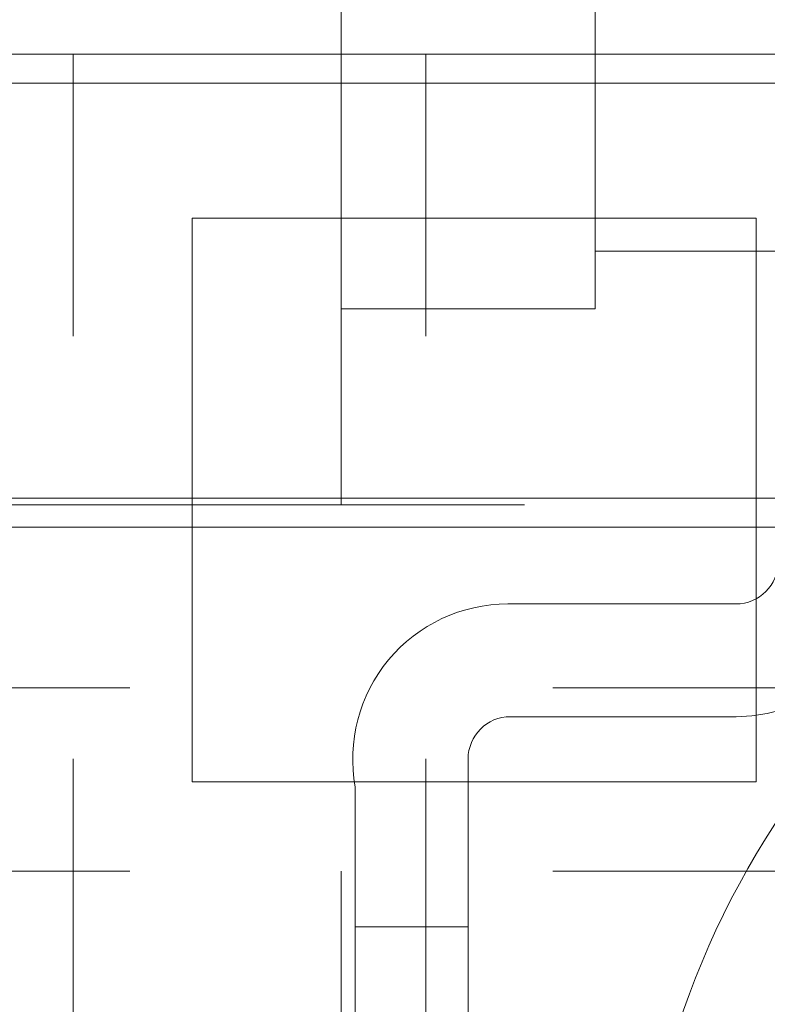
# Paper-space layout '2' of a CAD drawing. Header units: inches. Extents: x 1 to 109, y 1 to 85.
# Tile 68 of 134: x 87.783 to 88.004, y 24.693 to 24.985. Entities that reach past the tile are written whole.
import ezdxf

# ---------------------------------------------------------------- set-up
doc = ezdxf.new("R2010")
doc.units = ezdxf.units.IN
doc.header["$MEASUREMENT"] = 0
doc.linetypes.add('HIDDEN', pattern=[0.075, 0.05, -0.025])

psp = doc.layouts.new('2')

# ---------------------------------------------------------------- linework, layer by layer
at = {"color": 7, "linetype": 'HIDDEN', "lineweight": 0, "ltscale": 5}
for p, q in [((87.87761, 24.84115), (87.87761, 25.17157)), ((87.95261, 24.89907), (87.95261, 25.1074)), ((87.69427, 24.97432), (87.79844, 24.97432)), ((87.79844, 24.14099), (87.79844, 24.97432)), ((87.79844, 24.97432), (87.90261, 24.97432)), ((87.90261, 24.14099), (87.90261, 24.97432)), ((87.90261, 24.97432), (88.00677, 24.97432)), ((87.69427, 24.96574), (87.79844, 24.96574)), ((87.79844, 24.96574), (87.90261, 24.96574)), ((87.90261, 24.96574), (88.00677, 24.96574)), ((88.00026, 24.9259), (87.83359, 24.9259)), ((87.83359, 24.9259), (87.83359, 24.75924)), ((88.00026, 24.75924), (88.00026, 24.9259)), ((87.95261, 24.91615), (88.19011, 24.91615)), ((87.87761, 24.89907), (87.95261, 24.89907)), ((87.79844, 24.84307), (87.69427, 24.84307)), ((87.90261, 24.84307), (87.79844, 24.84307)), ((88.00677, 24.84307), (87.90261, 24.84307)), ((87.68177, 24.84115), (88.19011, 24.84115)), ((87.79844, 24.83449), (87.69427, 24.83449)), ((87.90261, 24.83449), (87.79844, 24.83449)), ((88.00677, 24.83449), (87.90261, 24.83449)), ((87.99427, 24.81182), (87.92684, 24.81182)), ((88.19011, 24.78699), (87.68177, 24.78699)), ((87.92761, 24.77849), (87.99427, 24.77849)), ((87.91511, 24.52432), (87.91511, 24.76599)), ((87.83359, 24.75924), (88.00026, 24.75924)), ((87.88177, 24.75765), (87.88177, 24.52432)), ((88.19011, 24.73282), (87.68177, 24.73282)), ((87.87761, 24.59703), (87.87761, 24.73282)), ((87.91511, 24.7164), (87.88177, 24.7164))]:
    psp.add_line(p, q, dxfattribs=at)
at = {"color": 7, "linetype": 'HIDDEN', "lineweight": 0, "ltscale": 25}
for centre, radius, start, end in [((87.99427, 24.82432), 0.04583, 270, 0), ((87.99427, 24.82432), 0.0125, 270, 0), ((87.92684, 24.76599), 0.04583, 90, 190.4757), ((87.92761, 24.76599), 0.0125, 90, 180), ((88.21108, 24.61182), 0.24564, 143.1138, 162.2265)]:
    psp.add_arc(centre, radius, start, end, dxfattribs=at)

doc.saveas('drawing.dxf')
